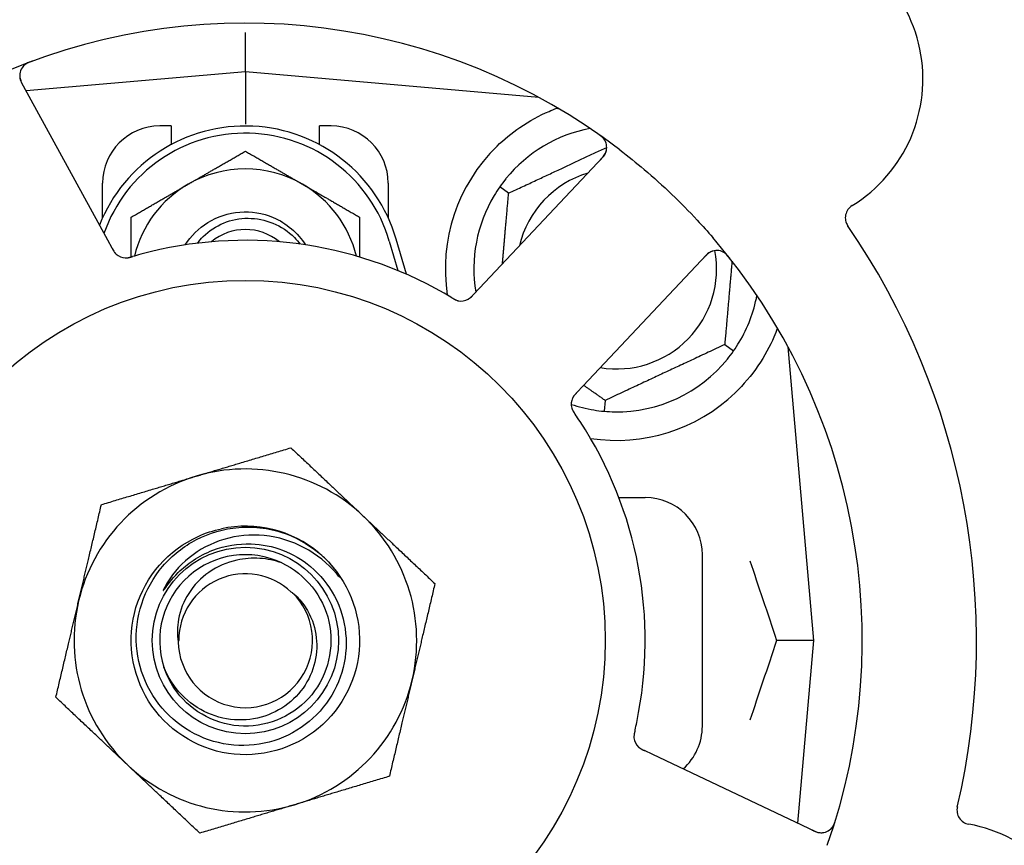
# Model space of a CAD drawing. Header units: inches. Extents: x 24 to 1128, y -69 to 748.
# Tile 38 of 256: x 141.49 to 143.65, y 226.36 to 228.17. Entities that reach past the tile are written whole.
import ezdxf

# ---------------------------------------------------------------- set-up
doc = ezdxf.new("R2010")
doc.units = ezdxf.units.IN
doc.header["$LTSCALE"] = 32
doc.header["$MEASUREMENT"] = 0
doc.layers.add('Dimension (ANSI)', color=7, linetype='Continuous', lineweight=25)
doc.layers.add('Visible (ANSI)', color=7, linetype='Continuous', lineweight=30)
doc.styles.add('Note Text (ANSI)', font='tahoma.ttf')
doc.dimstyles.new('SB Fraction-16 (ANSI)', dxfattribs={"dimscale": 32, "dimtxt": 0.125, "dimasz": 0.098425, "dimexe": 0.125, "dimexo": 0.0625, "dimgap": 0.031496, "dimtad": 0, "dimtih": 1, "dimtoh": 1, "dimdec": 4, "dimrnd": 1e-08, "dimzin": 0, "dimdsep": 46, "dimlunit": 5, "dimtxsty": 'Note Text (ANSI)', "dimcen": 0.09, "dimdle": 0.393701, "dimclrd": 256, "dimclre": 256, "dimclrt": 256, "dimadec": 0, "dimazin": 3, "dimtfac": 0.96, "dimtofl": 0, "dimtmove": 0, "dimatfit": 3, "dimfxl": 1, "dimfrac": 2, "dimtolj": 1, "dimtzin": 12, "dimlwd": -1, "dimlwe": -1, "dimarcsym": 0})

# ---------------------------------------------------------------- blocks, each defined once
blk = doc.blocks.new('*D15')
at = {"layer": 'Defpoints', "color": 0, "transparency": 16777216}
for p in [(159.2904, 460.4837), (67.9568, 170.772), (125.1654, 170.772)]:
    blk.add_point(p, dxfattribs=at)
at = {"layer": 'Dimension (ANSI)', "transparency": 16777216}
for p, q in [((157.2904, 460.4837), (63.9568, 460.4837)), ((67.9568, 457.3341), (67.9568, 323.1609)), ((67.9568, 173.9216), (67.9568, 316.0948)), ((123.1654, 170.772), (63.9568, 170.772))]:
    blk.add_line(p, q, dxfattribs=at)
for points in [[(67.4319, 457.3341), (68.4817, 457.3341), (67.9568, 460.4837)], [(67.4319, 173.9216), (68.4817, 173.9216), (67.9568, 170.772)]]:
    blk.add_solid(points, dxfattribs=at)
at = {"layer": 'Dimension (ANSI)', "transparency": 16777216, "insert": (55.7701, 322.153), "char_height": 4, "attachment_point": 1, "style": 'Note Text (ANSI)'}
blk.add_mtext('\\A1;289 11/16', dxfattribs=at)

msp = doc.modelspace()

# ---------------------------------------------------------------- linework, layer by layer
at = {"layer": 'Visible (ANSI)'}
for p, q in [((141.98611, 228.05645), (141.98611, 228.14244)), ((141.98611, 228.05645), (141.50615, 228.01446)), ((141.98611, 228.05645), (141.98611, 227.94187)), ((142.62809, 228.00028), (141.98611, 228.05645)), ((141.68481, 227.6879), (141.49618, 228.03269)), ((142.62486, 228.00057), (142.62486, 228.00203)), ((141.82361, 227.9377), (141.79861, 227.9377)), ((141.82361, 227.9377), (141.82361, 227.89687)), ((142.14861, 227.89687), (142.14861, 227.9377)), ((142.17361, 227.9377), (142.14861, 227.9377)), ((142.76835, 227.86934), (142.49873, 227.5834)), ((141.67361, 227.73716), (141.67361, 227.8127)), ((142.29861, 227.8127), (142.29861, 227.73716)), ((142.56214, 227.79078), (142.54262, 227.80444)), ((142.33844, 227.61363), (142.31611, 227.6902)), ((141.69435, 227.67047), (141.68481, 227.6879)), ((142.30111, 227.68583), (142.31986, 227.62155)), ((142.72537, 227.3697), (142.99499, 227.65565)), ((142.49873, 227.5834), (142.48508, 227.56892)), ((143.03508, 227.45962), (143.05459, 227.44596)), ((143.22986, 226.8127), (143.17369, 227.45469)), ((142.71174, 227.35524), (142.72537, 227.3697)), ((142.77345, 227.33762), (142.77137, 227.31389)), ((142.8034, 227.1252), (142.86111, 227.1252)), ((142.98611, 226.6252), (142.98611, 227.0002)), ((143.22986, 226.8127), (143.14839, 226.8127)), ((143.1949, 226.41318), (143.22986, 226.8127)), ((142.8775, 226.56333), (142.85951, 226.57184)), ((143.23276, 226.39527), (142.8775, 226.56333))]:
    msp.add_line(p, q, dxfattribs=at)
for radius in [0.7875, 0.20385]:
    msp.add_circle((141.98611, 226.8127), radius, dxfattribs=at)
for centre, radius, start, end in [((143.14378, 228.04048), 0.325, 301.56477, 151.80207), ((141.98611, 226.8127), 1.35, 52.62287, 112.74397), ((141.5236, 228.04768), 0.03125, 110.53135, 208.68342), ((141.98611, 227.59395), 0.34375, 16.2602, 158.3076), ((141.79861, 227.8127), 0.125, 90, 180), ((142.17361, 227.8127), 0.125, 0, 90), ((142.79861, 227.6252), 0.3125, 100.71622, 140.84193), ((141.98611, 227.59395), 0.32812, 16.2602, 160.60541), ((142.74561, 227.89078), 0.03125, 316.68342, 54.83549), ((142.79861, 227.6252), 0.375, 134.27762, 188.78707), ((141.98611, 227.59395), 0.25, 60, 120), ((142.79861, 227.6252), 0.21875, 106.71618, 166.65066), ((141.98611, 227.59395), 0.25, 120, 166.26096), ((141.98611, 227.59395), 0.25, 13.73904, 60), ((142.79861, 227.6252), 0.3125, 149.15807, 189.35248), ((143.33027, 227.73694), 0.03125, 121.56477, 214.51231), ((141.98611, 226.8127), 1.6, 346.81714, 34.5497), ((141.98611, 227.59395), 0.11727, 50.56429, 129.43571), ((141.98611, 226.8127), 1.35, 340.62287, 40.74397), ((141.98611, 226.8127), 0.875, 60.19111, 105.17573), ((141.72455, 227.68039), 0.03125, 226.67765, 268.13682), ((142.79861, 227.6252), 0.21875, 260.57954, 10.53406), ((143.01772, 227.63421), 0.03125, 38.53135, 136.68342), ((142.79861, 227.6252), 0.3125, 329.15807, 349.28378), ((142.45839, 227.58616), 0.03125, 257.46904, 299.46837), ((142.79861, 227.6252), 0.3125, 269.15807, 320.84193), ((142.79861, 227.6252), 0.375, 261.21293, 313.75453), ((142.7305, 227.32959), 0.03125, 154.67765, 196.13682), ((142.79861, 227.6252), 0.3125, 251.46237, 260.84193), ((141.98611, 226.8127), 0.875, 348.19111, 33.17573), ((141.98611, 226.8127), 0.375, 46.68342, 106.68342), ((141.98611, 226.8127), 0.375, 106.68342, 166.68342), ((142.86111, 227.0002), 0.125, 0, 90), ((141.98611, 226.8127), 0.375, 346.68342, 46.68342), ((141.98611, 226.8127), 0.25, 49.96044, 102.10596), ((141.98611, 226.8127), 0.1875, 64.71096, 198.15663), ((141.98611, 226.8127), 0.25, 46.19222, 49.96044), ((141.98611, 226.8127), 0.14583, 46.55117, 180.00317), ((141.98611, 226.8127), 0.14696, 181.25861, 45.29572), ((141.98611, 226.8127), 0.375, 166.68342, 226.68342), ((141.98611, 226.8127), 0.375, 286.68342, 346.68342), ((142.86111, 226.6252), 0.125, 311.64189, 0), ((142.86766, 226.60255), 0.03125, 185.46904, 227.46837), ((141.98611, 226.8127), 0.375, 226.68342, 286.68342), ((141.98611, 226.8127), 0.875, 204.19111, 249.17573), ((143.57461, 226.44172), 0.03125, 166.85452, 259.80207), ((141.98611, 226.8127), 1.35, 196.62287, 256.74397), ((143.24612, 226.42352), 0.03125, 244.68342, 342.83549), ((143.51154, 226.09109), 0.325, 229.56477, 79.80207)]:
    msp.add_arc(centre, radius, start, end, dxfattribs=at)
for points, knots in [([(141.51926, 228.07941), (141.51867, 228.07919), (141.51809, 228.07898), (141.51652, 228.07839), (141.51552, 228.078), (141.51368, 228.07723), (141.51283, 228.07687), (141.51067, 228.07588), (141.50936, 228.07522), (141.50713, 228.07398), (141.50617, 228.07338), (141.50457, 228.07231), (141.5039, 228.07181), (141.5026, 228.07078), (141.502, 228.07025), (141.50135, 228.06963), (141.50122, 228.06949), (141.5011, 228.06938)], [0, 0, 0, 0, 0.005149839, 0.005149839, 0.013554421, 0.013554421, 0.020527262, 0.020527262, 0.031641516, 0.031641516, 0.041623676, 0.041623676, 0.051235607, 0.051235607, 0.06373445, 0.06373445, 0.067355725, 0.067355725, 0.067355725, 0.067355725]), ([(141.49235, 228.04775), (141.49235, 228.04745), (141.49236, 228.04709), (141.49246, 228.04529), (141.49269, 228.04355), (141.49339, 228.04046), (141.49381, 228.03901), (141.49514, 228.03537), (141.49613, 228.03312), (141.49773, 228.02994), (141.49821, 228.02901), (141.49916, 228.02724), (141.49962, 228.0264), (141.50008, 228.02556)], [0.058736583, 0.058736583, 0.058736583, 0.058736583, 0.064782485, 0.064782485, 0.086145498, 0.086145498, 0.103238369, 0.103238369, 0.123434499, 0.123434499, 0.131598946, 0.131598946, 0.138939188, 0.138939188, 0.138939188, 0.138939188]), ([(142.53681, 227.89369), (142.55195, 227.90845), (142.5689, 227.92237), (142.60791, 227.94914), (142.63032, 227.96105), (142.65605, 227.9721), (142.66176, 227.97439), (142.66751, 227.97654)], [0.55181372, 0.55181372, 0.55181372, 0.55181372, 0.71000954, 0.71000954, 0.90366002, 0.90366002, 0.95550669, 0.95550669, 0.95550669, 0.95550669]), ([(142.77293, 227.90596), (142.77278, 227.90621), (142.7726, 227.90652), (142.77196, 227.90753), (142.77142, 227.9083), (142.77013, 227.90995), (142.7693, 227.91091), (142.76776, 227.91247), (142.76725, 227.91296), (142.76596, 227.91415), (142.76513, 227.91488), (142.76333, 227.91636), (142.76233, 227.91713), (142.76076, 227.91831), (142.76016, 227.91874), (142.75897, 227.91958), (142.75839, 227.91999), (142.7578, 227.9204)], [0.051298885, 0.051298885, 0.051298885, 0.051298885, 0.057269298, 0.057269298, 0.069785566, 0.069785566, 0.083632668, 0.083632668, 0.089458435, 0.089458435, 0.09782017, 0.09782017, 0.107290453, 0.107290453, 0.113094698, 0.113094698, 0.118968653, 0.118968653, 0.118968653, 0.118968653]), ([(142.80564, 227.88549), (142.82386, 227.87157), (142.84161, 227.85728), (142.87948, 227.82518), (142.89967, 227.80701), (142.93859, 227.76977), (142.9571, 227.75098), (142.98655, 227.71929), (142.99784, 227.70668), (143.00891, 227.69382)], [-0.73117336, -0.73117336, -0.73117336, -0.73117336, -0.55242948, -0.55242948, -0.34016147, -0.34016147, -0.13232742, -0.13232742, 0, 0, 0, 0]), ([(142.76278, 227.86344), (142.76343, 227.86413), (142.76408, 227.86482), (142.76659, 227.86753), (142.76838, 227.86958), (142.77114, 227.8732), (142.77222, 227.87482), (142.7738, 227.8776), (142.77442, 227.8789), (142.77526, 227.88102), (142.77553, 227.88183), (142.77579, 227.8827), (142.77584, 227.88288), (142.77589, 227.88304)], [0, 0, 0, 0, 0.007248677, 0.007248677, 0.028564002, 0.028564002, 0.04748221, 0.04748221, 0.065361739, 0.065361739, 0.076705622, 0.076705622, 0.079955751, 0.079955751, 0.079955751, 0.079955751]), ([(141.85448, 227.67753), (141.86702, 227.69733), (141.88385, 227.7144), (141.90378, 227.72675), (141.94603, 227.75294), (142.00108, 227.75723), (142.04688, 227.7379), (142.07594, 227.72563), (142.10078, 227.70406), (142.11779, 227.67752)], [6.8488771, 6.8488771, 6.8488771, 6.8488771, 7.2990044, 7.2990044, 7.2990044, 8.2534333, 8.2534333, 8.2534333, 8.8590861, 8.8590861, 8.8590861, 8.8590861]), ([(141.88091, 227.68135), (141.88482, 227.68649), (141.8891, 227.69136), (141.90658, 227.70859), (141.92181, 227.71862), (141.95552, 227.73242), (141.97371, 227.73597), (142.01073, 227.73593), (142.02919, 227.73224), (142.06396, 227.71791), (142.07989, 227.70732), (142.09797, 227.68941), (142.10227, 227.68454), (142.10623, 227.67942)], [-1.06231766, -1.06231766, -1.06231766, -1.06231766, -1.01273267, -1.01273267, -0.87465824, -0.87465824, -0.73438222, -0.73438222, -0.59190522, -0.59190522, -0.44722789, -0.44722789, -0.39760805, -0.39760805, -0.39760805, -0.39760805]), ([(141.69435, 227.67047), (141.69461, 227.67001), (141.69486, 227.66954), (141.69536, 227.66864), (141.6956, 227.66819), (141.69616, 227.6672), (141.69647, 227.66666), (141.69758, 227.66473), (141.69834, 227.66351), (141.6996, 227.66166), (141.70018, 227.66088), (141.7013, 227.65952), (141.70182, 227.65895), (141.7027, 227.65804), (141.70311, 227.65765), (141.70335, 227.65742), (141.70338, 227.65739), (141.70338, 227.65739), (141.70338, 227.65739), (141.70338, 227.65739)], [0, 0, 0, 0, 0.004355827, 0.004355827, 0.008687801, 0.008687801, 0.014307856, 0.014307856, 0.029588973, 0.029588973, 0.043844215, 0.043844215, 0.054171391, 0.054171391, 0.061954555, 0.061954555, 0.063871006, 0.063871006, 0.063878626, 0.063878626, 0.063878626, 0.063878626]), ([(141.69437, 227.67043), (141.69452, 227.67017), (141.69466, 227.66991), (141.69545, 227.66848), (141.69611, 227.66727), (141.69757, 227.6648), (141.69838, 227.66351), (141.69993, 227.6613), (141.70068, 227.66033), (141.70216, 227.65861), (141.70293, 227.65783), (141.7036, 227.6572), (141.70369, 227.65712), (141.70378, 227.65704)], [0, 0, 0, 0, 0.002309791, 0.002309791, 0.012623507, 0.012623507, 0.024338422, 0.024338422, 0.035397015, 0.035397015, 0.047442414, 0.047442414, 0.049661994, 0.049661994, 0.049661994, 0.049661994]), ([(141.72278, 227.64919), (141.72301, 227.64918), (141.72331, 227.64917), (141.72419, 227.64916), (141.72483, 227.64917), (141.72617, 227.64925), (141.72688, 227.64931), (141.72828, 227.64949), (141.72896, 227.64959), (141.73061, 227.64989), (141.73162, 227.65011), (141.7331, 227.65046), (141.73355, 227.65057), (141.73516, 227.65098), (141.73636, 227.65132), (141.73791, 227.65176), (141.7383, 227.65188), (141.73885, 227.65204), (141.73902, 227.65209), (141.73919, 227.65214)], [0.044252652, 0.044252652, 0.044252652, 0.044252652, 0.050671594, 0.050671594, 0.061250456, 0.061250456, 0.071050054, 0.071050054, 0.078610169, 0.078610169, 0.087196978, 0.087196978, 0.090753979, 0.090753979, 0.100050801, 0.100050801, 0.10314767, 0.10314767, 0.10451733, 0.10451733, 0.10451733, 0.10451733]), ([(141.72315, 227.64916), (141.72315, 227.64916), (141.72318, 227.64916), (141.72332, 227.64916), (141.72346, 227.64915), (141.72391, 227.64914), (141.72427, 227.64914), (141.7255, 227.64917), (141.72644, 227.64923), (141.72843, 227.64947), (141.72946, 227.64964), (141.73186, 227.65012), (141.73327, 227.65047), (141.736, 227.6512), (141.73733, 227.65159), (141.73882, 227.65203), (141.739, 227.65208), (141.73919, 227.65214)], [0.030853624, 0.030853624, 0.030853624, 0.030853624, 0.032941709, 0.032941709, 0.03638518, 0.03638518, 0.042347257, 0.042347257, 0.055267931, 0.055267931, 0.065838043, 0.065838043, 0.077516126, 0.077516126, 0.087897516, 0.087897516, 0.089364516, 0.089364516, 0.089364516, 0.089364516]), ([(143.00813, 227.66395), (143.00785, 227.66385), (143.0075, 227.66373), (143.00583, 227.66308), (143.00424, 227.66233), (143.00152, 227.6607), (143.00027, 227.65985), (142.99722, 227.65746), (142.99539, 227.65583), (142.99285, 227.65333), (142.99212, 227.65258), (142.99073, 227.65113), (142.99007, 227.65043), (142.98941, 227.64973)], [0.058736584, 0.058736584, 0.058736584, 0.058736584, 0.064782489, 0.064782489, 0.086145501, 0.086145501, 0.103238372, 0.103238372, 0.123434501, 0.123434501, 0.131598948, 0.131598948, 0.13893919, 0.13893919, 0.13893919, 0.13893919]), ([(143.04656, 227.64813), (143.04617, 227.64863), (143.04579, 227.64911), (143.04474, 227.65042), (143.04406, 227.65126), (143.04276, 227.65277), (143.04215, 227.65347), (143.04054, 227.65521), (143.03951, 227.65625), (143.03764, 227.65799), (143.03678, 227.65872), (143.03526, 227.65992), (143.03459, 227.6604), (143.0332, 227.66132), (143.03251, 227.66172), (143.03172, 227.66214), (143.03155, 227.66223), (143.0314, 227.6623)], [0, 0, 0, 0, 0.005149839, 0.005149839, 0.013554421, 0.013554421, 0.020527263, 0.020527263, 0.031641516, 0.031641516, 0.041623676, 0.041623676, 0.051235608, 0.051235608, 0.063734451, 0.063734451, 0.067355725, 0.067355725, 0.067355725, 0.067355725]), ([(142.43703, 227.56256), (142.43663, 227.56281), (142.43619, 227.56307), (142.43572, 227.56335), (142.43151, 227.56587), (142.42574, 227.56926), (142.42108, 227.57193)], [0.48080563, 0.48080563, 0.48080563, 0.48080563, 0.5329828, 0.5329828, 0.5329828, 1, 1, 1, 1]), ([(142.43707, 227.56254), (142.43732, 227.56239), (142.43758, 227.56223), (142.43828, 227.56182), (142.43871, 227.56156), (142.44008, 227.56075), (142.44103, 227.5602), (142.44302, 227.55911), (142.44409, 227.55855), (142.44622, 227.55753), (142.44725, 227.55709), (142.44931, 227.5563), (142.45027, 227.55601), (142.45147, 227.55569), (142.45181, 227.55562), (142.45206, 227.55556)], [0.001596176, 0.001596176, 0.001596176, 0.001596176, 0.00393777, 0.00393777, 0.007842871, 0.007842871, 0.016055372, 0.016055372, 0.025513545, 0.025513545, 0.037191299, 0.037191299, 0.054193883, 0.054193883, 0.061558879, 0.061558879, 0.061558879, 0.061558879]), ([(142.43707, 227.56254), (142.43754, 227.56226), (142.438, 227.56198), (142.43894, 227.56142), (142.43941, 227.56114), (142.44097, 227.56022), (142.44208, 227.55959), (142.44391, 227.55861), (142.44467, 227.55823), (142.44642, 227.5574), (142.44736, 227.557), (142.44905, 227.55638), (142.44982, 227.55613), (142.45106, 227.55578), (142.45158, 227.55566), (142.45189, 227.55559), (142.45193, 227.55558), (142.45195, 227.55558), (142.45195, 227.55558), (142.45195, 227.55558)], [0, 0, 0, 0, 0.004180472, 0.004180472, 0.008305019, 0.008305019, 0.018114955, 0.018114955, 0.025612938, 0.025612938, 0.036850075, 0.036850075, 0.047489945, 0.047489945, 0.056089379, 0.056089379, 0.05828692, 0.05828692, 0.058652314, 0.058652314, 0.058652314, 0.058652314]), ([(142.47263, 227.55835), (142.47271, 227.55839), (142.4728, 227.55844), (142.47307, 227.55859), (142.47327, 227.55869), (142.47414, 227.55919), (142.47493, 227.55969), (142.47678, 227.561), (142.47791, 227.56189), (142.48009, 227.56383), (142.48118, 227.56488), (142.48271, 227.56643), (142.48319, 227.56692), (142.48389, 227.56767), (142.48413, 227.56792), (142.4846, 227.56841), (142.48482, 227.56865), (142.48505, 227.56889)], [0.038929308, 0.038929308, 0.038929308, 0.038929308, 0.040726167, 0.040726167, 0.043941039, 0.043941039, 0.054249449, 0.054249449, 0.066768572, 0.066768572, 0.07820649, 0.07820649, 0.083402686, 0.083402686, 0.086046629, 0.086046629, 0.08863019, 0.08863019, 0.08863019, 0.08863019]), ([(142.47335, 227.55873), (142.47335, 227.55873), (142.47336, 227.55873), (142.47342, 227.55876), (142.47362, 227.55887), (142.47421, 227.55922), (142.47468, 227.5595), (142.4757, 227.56016), (142.47624, 227.56055), (142.47693, 227.56106), (142.4771, 227.5612), (142.47834, 227.56218), (142.47971, 227.5634), (142.4818, 227.56548), (142.48241, 227.56611), (142.48336, 227.56711), (142.48369, 227.56745), (142.48436, 227.56816), (142.48471, 227.56853), (142.48505, 227.56889)], [0.028019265, 0.028019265, 0.028019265, 0.028019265, 0.028672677, 0.028672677, 0.033062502, 0.033062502, 0.040781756, 0.040781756, 0.051074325, 0.051074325, 0.054504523, 0.054504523, 0.075062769, 0.075062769, 0.083066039, 0.083066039, 0.087153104, 0.087153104, 0.091266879, 0.091266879, 0.091266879, 0.091266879]), ([(143.15049, 227.49579), (143.14808, 227.48917), (143.14548, 227.48254), (143.13419, 227.45645), (143.12248, 227.43441), (143.09349, 227.39215), (143.07628, 227.37189), (143.05795, 227.35434)], [1.38940877, 1.38940877, 1.38940877, 1.38940877, 1.45134152, 1.45134152, 1.64787025, 1.64787025, 1.84130789, 1.84130789, 1.84130789, 1.84130789]), ([(142.71171, 227.35521), (142.7115, 227.35499), (142.7113, 227.35478), (142.71018, 227.35359), (142.70924, 227.35258), (142.70734, 227.35043), (142.70636, 227.34926), (142.70473, 227.34711), (142.70405, 227.34609), (142.70287, 227.34416), (142.70237, 227.34318), (142.70198, 227.34235), (142.70192, 227.34223), (142.70188, 227.34213)], [0, 0, 0, 0, 0.002309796, 0.002309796, 0.012623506, 0.012623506, 0.024338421, 0.024338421, 0.035397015, 0.035397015, 0.047442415, 0.047442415, 0.049661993, 0.049661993, 0.049661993, 0.049661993]), ([(142.71174, 227.35524), (142.71138, 227.35486), (142.71101, 227.35447), (142.7103, 227.35372), (142.70996, 227.35335), (142.70919, 227.35251), (142.70876, 227.35205), (142.70727, 227.3504), (142.70635, 227.3493), (142.70498, 227.34753), (142.70442, 227.34674), (142.70348, 227.34525), (142.70309, 227.34458), (142.70249, 227.34346), (142.70225, 227.34295), (142.70211, 227.34265), (142.70209, 227.34261), (142.70209, 227.34261), (142.70209, 227.34261), (142.70209, 227.34261)], [0, 0, 0, 0, 0.004355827, 0.004355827, 0.0086878, 0.0086878, 0.014307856, 0.014307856, 0.029588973, 0.029588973, 0.043844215, 0.043844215, 0.054171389, 0.054171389, 0.061954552, 0.061954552, 0.063871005, 0.063871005, 0.063878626, 0.063878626, 0.063878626, 0.063878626]), ([(142.70028, 227.32163), (142.70034, 227.32141), (142.70042, 227.32112), (142.70069, 227.32028), (142.7009, 227.31967), (142.70139, 227.31842), (142.70166, 227.31777), (142.70227, 227.31649), (142.70258, 227.31588), (142.70337, 227.3144), (142.70389, 227.3135), (142.70468, 227.31221), (142.70492, 227.31182), (142.70581, 227.31041), (142.7065, 227.30938), (142.70741, 227.30804), (142.70763, 227.30771), (142.70796, 227.30723), (142.70806, 227.30708), (142.70816, 227.30694)], [0.044252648, 0.044252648, 0.044252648, 0.044252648, 0.050671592, 0.050671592, 0.061250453, 0.061250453, 0.071050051, 0.071050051, 0.078610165, 0.078610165, 0.087196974, 0.087196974, 0.090753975, 0.090753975, 0.100050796, 0.100050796, 0.103147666, 0.103147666, 0.104517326, 0.104517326, 0.104517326, 0.104517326]), ([(142.70037, 227.32127), (142.70037, 227.32127), (142.70038, 227.32124), (142.70042, 227.32111), (142.70046, 227.32097), (142.70059, 227.32054), (142.7007, 227.3202), (142.7011, 227.31903), (142.70145, 227.31816), (142.70229, 227.31635), (142.70277, 227.31541), (142.70398, 227.31329), (142.70474, 227.31205), (142.70628, 227.30968), (142.70707, 227.30853), (142.70794, 227.30725), (142.70805, 227.3071), (142.70816, 227.30694)], [0.030853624, 0.030853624, 0.030853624, 0.030853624, 0.032941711, 0.032941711, 0.036385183, 0.036385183, 0.042347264, 0.042347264, 0.055267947, 0.055267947, 0.065838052, 0.065838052, 0.077516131, 0.077516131, 0.087897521, 0.087897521, 0.089364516, 0.089364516, 0.089364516, 0.089364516]), ([(142.15917, 226.99312), (142.20983, 226.94452), (142.23849, 226.87381), (142.23594, 226.80365), (142.23341, 226.73352), (142.19973, 226.66508), (142.14572, 226.62028), (142.09172, 226.57549), (142.01826, 226.55504), (141.94889, 226.56549), (141.8779, 226.57618), (141.81241, 226.6191), (141.77428, 226.67993), (141.73655, 226.74013), (141.72624, 226.81681), (141.74674, 226.88484), (141.76722, 226.95279), (141.81809, 227.01096), (141.88271, 227.04032), (141.89903, 227.04773), (141.91616, 227.05327), (141.93369, 227.05695)], [5.2445607, 5.2445607, 5.2445607, 5.2445607, 6.086966, 6.086966, 6.086966, 6.9291128, 6.9291128, 6.9291128, 7.7710085, 7.7710085, 7.7710085, 8.6324711, 8.6324711, 8.6324711, 9.4850832, 9.4850832, 9.4850832, 10.3367446, 10.3367446, 10.3367446, 10.5518672, 10.5518672, 10.5518672, 10.5518672]), ([(141.99889, 227.02394), (142.02238, 227.02316), (142.04557, 227.01848), (142.08968, 227.00168), (142.11028, 226.98961), (142.15016, 226.95637), (142.16806, 226.93424), (142.19457, 226.8841), (142.20281, 226.85654), (142.20835, 226.79951), (142.20548, 226.77058), (142.18878, 226.71516), (142.175, 226.68923), (142.13812, 226.64384), (142.1153, 226.62489), (142.06343, 226.59663), (142.03484, 226.58768), (141.97553, 226.58117), (141.94539, 226.58377), (141.88749, 226.60043), (141.86032, 226.61443), (141.81263, 226.65219), (141.79262, 226.67568), (141.76255, 226.72925), (141.75287, 226.75886), (141.74532, 226.82042), (141.74763, 226.85178), (141.76418, 226.91217), (141.77836, 226.94057), (141.81696, 226.99061), (141.84109, 227.0117), (141.89631, 227.04363), (141.92693, 227.05407), (141.95868, 227.05837)], [-3.5801326, -3.5801326, -3.5801326, -3.5801326, -3.4004535, -3.4004535, -3.2191752, -3.2191752, -3.0035583, -3.0035583, -2.7857358, -2.7857358, -2.5657084, -2.5657084, -2.3434763, -2.3434763, -2.1190401, -2.1190401, -1.8924003, -1.8924003, -1.6635571, -1.6635571, -1.4325112, -1.4325112, -1.1992628, -1.1992628, -0.9638125, -0.9638125, -0.7261606, -0.7261606, -0.4863077, -0.4863077, -0.244254, -0.244254, 0, 0, 0, 0]), ([(142.18592, 226.95824), (142.16609, 226.98159), (142.14209, 227.00103), (142.08788, 227.02994), (142.05813, 227.03906), (141.99772, 227.04508), (141.96769, 227.04228), (141.91132, 227.02538), (141.88545, 227.01179), (141.84121, 226.97588), (141.82307, 226.95418), (141.80969, 226.92958)], [-1.1317323, -1.1317323, -1.1317323, -1.1317323, -0.8984595, -0.8984595, -0.6634575, -0.6634575, -0.435379, -0.435379, -0.2142259, -0.2142259, 0, 0, 0, 0]), ([(141.95868, 227.05837), (141.97614, 227.06074), (141.99381, 227.06119), (142.0292, 227.05823), (142.04682, 227.05478), (142.0943, 227.0399), (142.12258, 227.02449), (142.14694, 227.0041)], [-0.51193076, -0.51193076, -0.51193076, -0.51193076, -0.37804019, -0.37804019, -0.24204071, -0.24204071, 0, 0, 0, 0]), ([(141.83925, 226.96114), (141.84916, 226.97096), (141.85993, 226.97978), (141.8851, 226.99664), (141.89968, 227.00418), (141.94177, 227.02017), (141.97026, 227.02488), (141.99889, 227.02394)], [-0.44935864, -0.44935864, -0.44935864, -0.44935864, -0.34320731, -0.34320731, -0.21838639, -0.21838639, 0, 0, 0, 0]), ([(142.06621, 226.98223), (142.11749, 226.958), (142.15653, 226.90929), (142.16901, 226.85396), (142.18149, 226.79863), (142.16715, 226.73789), (142.13124, 226.69399), (142.0954, 226.65017), (142.03886, 226.62408), (141.98227, 226.62524), (141.92558, 226.6264), (141.87006, 226.65489), (141.83606, 226.70027), (141.82383, 226.71658), (141.81449, 226.73495), (141.80821, 226.75433)], [5.153766, 5.153766, 5.153766, 5.153766, 6.061332, 6.061332, 6.061332, 6.968806, 6.968806, 6.968806, 7.8744508, 7.8744508, 7.8744508, 8.7817425, 8.7817425, 8.7817425, 9.107885, 9.107885, 9.107885, 9.107885]), ([(142.06621, 226.98223), (142.05048, 226.98771), (142.03409, 226.99107), (142.00071, 226.99321), (141.98388, 226.99195), (141.94553, 226.98345), (141.92473, 226.97442), (141.88871, 226.94927), (141.87363, 226.93371), (141.85102, 226.89841), (141.84339, 226.87921), (141.83682, 226.84267), (141.83659, 226.82589), (141.83919, 226.80947)], [-0.89666376, -0.89666376, -0.89666376, -0.89666376, -0.7697294, -0.7697294, -0.64162523, -0.64162523, -0.47009117, -0.47009117, -0.30597672, -0.30597672, -0.14928046, -0.14928046, -0.02134877, -0.02134877, -0.02134877, -0.02134877]), ([(142.15917, 226.99312), (142.167, 226.98557), (142.17436, 226.97743), (142.18638, 226.96188), (142.19006, 226.95612), (142.19189, 226.95275), (142.19222, 226.95211), (142.19243, 226.95155), (142.19247, 226.95143), (142.19249, 226.95129), (142.19249, 226.95125), (142.19249, 226.9512), (142.19248, 226.95118), (142.19247, 226.95115), (142.19246, 226.95114), (142.19244, 226.95113), (142.19243, 226.95113), (142.19239, 226.95112), (142.19237, 226.95113), (142.19229, 226.95115), (142.19224, 226.95118), (142.19139, 226.95176), (142.18906, 226.95454), (142.18592, 226.95824)], [-0.28928031, -0.28928031, -0.28928031, -0.28928031, -0.16787143, -0.16787143, -0.06646306, -0.06646306, -0.04917499, -0.04917499, -0.04476579, -0.04476579, -0.04306859, -0.04306859, -0.04215282, -0.04215282, -0.04143605, -0.04143605, -0.040655, -0.040655, -0.03948059, -0.03948059, -0.0370912, -0.0370912, 0, 0, 0, 0]), ([(141.80969, 226.92958), (141.80889, 226.92811), (141.80803, 226.92644), (141.80706, 226.92433), (141.80664, 226.92336), (141.8064, 226.92255), (141.80636, 226.92238), (141.80634, 226.9222), (141.80634, 226.92215), (141.80635, 226.92209), (141.80636, 226.92206), (141.80638, 226.92203), (141.80639, 226.92202), (141.80642, 226.92201), (141.80643, 226.922), (141.80647, 226.922), (141.8065, 226.92201), (141.80657, 226.92204), (141.80662, 226.92207), (141.80681, 226.92222), (141.807, 226.9224), (141.80786, 226.92336), (141.80882, 226.92465), (141.81456, 226.93243), (141.82405, 226.94611), (141.83925, 226.96114)], [-0.32002064, -0.32002064, -0.32002064, -0.32002064, -0.25037654, -0.25037654, -0.22022079, -0.22022079, -0.21319305, -0.21319305, -0.21059304, -0.21059304, -0.20923641, -0.20923641, -0.20821255, -0.20821255, -0.20712521, -0.20712521, -0.2055378, -0.2055378, -0.20262718, -0.20262718, -0.19315319, -0.19315319, -0.1629071, -0.1629071, 0, 0, 0, 0]), ([(142.08949, 226.91715), (142.09867, 226.90935), (142.10686, 226.90045), (142.1217, 226.87977), (142.12801, 226.86789), (142.13971, 226.83645), (142.14293, 226.81636), (142.14154, 226.7755), (142.13674, 226.75514), (142.11945, 226.71685), (142.10693, 226.69939), (142.07555, 226.66977), (142.05684, 226.65807), (142.01549, 226.64222), (141.99318, 226.63841), (141.94777, 226.6395), (141.92513, 226.6446), (141.88251, 226.66332), (141.86304, 226.67697), (141.82995, 226.71132), (141.81682, 226.73183), (141.80794, 226.75427)], [-1.5503297, -1.5503297, -1.5503297, -1.5503297, -1.4577971, -1.4577971, -1.3550285, -1.3550285, -1.200467, -1.200467, -1.0416694, -1.0416694, -0.8786368, -0.8786368, -0.7113708, -0.7113708, -0.5398726, -0.5398726, -0.3641439, -0.3641439, -0.1841858, -0.1841858, 0, 0, 0, 0]), ([(142.8386, 226.61553), (142.83848, 226.615), (142.83836, 226.61446), (142.83811, 226.6134), (142.83799, 226.61287), (142.8376, 226.6111), (142.83735, 226.60985), (142.83698, 226.60781), (142.83685, 226.60696), (142.8366, 226.60504), (142.83652, 226.60403), (142.83644, 226.60223), (142.83644, 226.60142), (142.8365, 226.60013), (142.83654, 226.5996), (142.83658, 226.59928), (142.83658, 226.59924), (142.83658, 226.59923), (142.83658, 226.59922), (142.83658, 226.59922)], [0, 0, 0, 0, 0.004180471, 0.004180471, 0.008305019, 0.008305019, 0.018114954, 0.018114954, 0.025612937, 0.025612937, 0.036850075, 0.036850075, 0.047489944, 0.047489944, 0.05608938, 0.05608938, 0.05828692, 0.05828692, 0.058652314, 0.058652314, 0.058652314, 0.058652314]), ([(142.8386, 226.61553), (142.83854, 226.61524), (142.83847, 226.61494), (142.83829, 226.61416), (142.83818, 226.61366), (142.83783, 226.61211), (142.8376, 226.61104), (142.83718, 226.6088), (142.83698, 226.60762), (142.83666, 226.60528), (142.83656, 226.60416), (142.83645, 226.60195), (142.83647, 226.60095), (142.83654, 226.59971), (142.83657, 226.59937), (142.8366, 226.59911)], [0.001596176, 0.001596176, 0.001596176, 0.001596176, 0.003937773, 0.003937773, 0.007842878, 0.007842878, 0.016055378, 0.016055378, 0.025513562, 0.025513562, 0.03719134, 0.03719134, 0.0541939, 0.0541939, 0.061558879, 0.061558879, 0.061558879, 0.061558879]), ([(142.83861, 226.61556), (142.83872, 226.61603), (142.83883, 226.61653), (142.83896, 226.61706), (142.84005, 226.62184), (142.84149, 226.62837), (142.84259, 226.63363)], [0.48080563, 0.48080563, 0.48080563, 0.48080563, 0.5329828, 0.5329828, 0.5329828, 1, 1, 1, 1]), ([(142.84561, 226.58041), (142.84567, 226.58034), (142.84575, 226.58027), (142.84597, 226.58006), (142.84613, 226.57991), (142.84687, 226.57924), (142.84759, 226.57863), (142.84941, 226.57728), (142.8506, 226.57649), (142.85312, 226.575), (142.85446, 226.5743), (142.85641, 226.57332), (142.85702, 226.57302), (142.85795, 226.57258), (142.85826, 226.57243), (142.85887, 226.57214), (142.85917, 226.572), (142.85947, 226.57185)], [0.038929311, 0.038929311, 0.038929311, 0.038929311, 0.040726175, 0.040726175, 0.043941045, 0.043941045, 0.054249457, 0.054249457, 0.066768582, 0.066768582, 0.078206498, 0.078206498, 0.083402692, 0.083402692, 0.086046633, 0.086046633, 0.088630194, 0.088630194, 0.088630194, 0.088630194]), ([(142.84619, 226.57984), (142.84619, 226.57984), (142.84619, 226.57984), (142.84624, 226.57979), (142.84641, 226.57963), (142.84692, 226.57917), (142.84733, 226.57882), (142.84828, 226.57805), (142.84881, 226.57765), (142.84951, 226.57716), (142.84969, 226.57704), (142.85102, 226.57616), (142.8526, 226.57524), (142.85522, 226.5739), (142.85601, 226.57351), (142.85725, 226.57291), (142.85768, 226.5727), (142.85856, 226.57228), (142.85902, 226.57207), (142.85947, 226.57185)], [0.028019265, 0.028019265, 0.028019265, 0.028019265, 0.028672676, 0.028672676, 0.033062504, 0.033062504, 0.040781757, 0.040781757, 0.051074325, 0.051074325, 0.054504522, 0.054504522, 0.07506277, 0.07506277, 0.083066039, 0.083066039, 0.087153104, 0.087153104, 0.091266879, 0.091266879, 0.091266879, 0.091266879]), ([(143.269, 226.40223), (143.26919, 226.40244), (143.26943, 226.40271), (143.2702, 226.40364), (143.27076, 226.40438), (143.27193, 226.40612), (143.27259, 226.4072), (143.27359, 226.40916), (143.2739, 226.40979), (143.27464, 226.41139), (143.27507, 226.4124), (143.27593, 226.41457), (143.27635, 226.41576), (143.27698, 226.41762), (143.27721, 226.41832), (143.27764, 226.41971), (143.27785, 226.42039), (143.27806, 226.42108)], [0.051298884, 0.051298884, 0.051298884, 0.051298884, 0.057269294, 0.057269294, 0.069785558, 0.069785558, 0.083632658, 0.083632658, 0.089458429, 0.089458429, 0.097820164, 0.097820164, 0.107290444, 0.107290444, 0.113094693, 0.113094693, 0.118968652, 0.118968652, 0.118968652, 0.118968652]), ([(143.22543, 226.39874), (143.22628, 226.39833), (143.22714, 226.39793), (143.23049, 226.39638), (143.23299, 226.39531), (143.23729, 226.3938), (143.23917, 226.39328), (143.24229, 226.39263), (143.24373, 226.39244), (143.246, 226.3923), (143.24686, 226.39229), (143.24776, 226.39232), (143.24795, 226.39232), (143.24812, 226.39233)], [0, 0, 0, 0, 0.007248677, 0.007248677, 0.028564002, 0.028564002, 0.047482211, 0.047482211, 0.06536174, 0.06536174, 0.076705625, 0.076705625, 0.079955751, 0.079955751, 0.079955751, 0.079955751])]:
    msp.add_open_spline(points, degree=3, knots=knots, dxfattribs=at)
for points, weights in [([(142.66751, 227.97654), (142.66907, 227.97641), (142.67064, 227.97628)], [0.999914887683, 0.9999148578, 0.999914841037]), ([(142.56214, 227.79078), (142.67377, 227.84283), (142.77686, 227.8909)], [1.04422863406, 1.17902301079, 1.08886732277]), ([(141.86111, 227.81046), (141.91912, 227.84395), (141.98611, 227.88263)], [1, 1.0379548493, 1]), ([(141.98611, 227.88263), (142.0531, 227.84395), (142.11111, 227.81046)], [1, 1.0379548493, 1]), ([(141.73611, 227.73829), (141.8031, 227.77696), (141.86111, 227.81046)], [1, 1.0379548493, 1]), ([(142.11111, 227.81046), (142.16912, 227.77696), (142.23611, 227.73829)], [1, 1.0379548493, 1]), ([(142.54863, 227.63632), (142.5549, 227.70804), (142.56214, 227.79078)], [1.12448377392, 1.13145726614, 1.04422863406]), ([(141.73611, 227.65125), (141.73611, 227.6922), (141.73611, 227.73829)], [1.01840499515, 1.02227336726, 1]), ([(142.23611, 227.73829), (142.23611, 227.69219), (142.23611, 227.65123)], [1, 1.02228011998, 1.01840264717]), ([(143.05107, 227.64238), (143.0436, 227.55701), (143.03508, 227.45962)], [1.11819795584, 1.14843950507, 1.04422863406]), ([(143.03508, 227.45962), (142.90426, 227.39862), (142.77345, 227.33762)], [1.04422863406, 1.20577136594, 1.04422863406]), ([(142.77345, 227.33762), (142.74884, 227.35486), (142.72627, 227.37066)], [1.04422863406, 1.07418802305, 1.09303499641]), ([(141.87845, 227.17192), (141.9747, 227.20076), (142.08585, 227.23407)], [1, 1.0379548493, 1]), ([(142.08585, 227.23407), (142.17026, 227.15447), (142.24337, 227.08554)], [1, 1.0379548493, 1]), ([(141.67106, 227.10976), (141.7822, 227.14307), (141.87845, 227.17192)], [1, 1.0379548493, 1]), ([(141.62119, 226.89908), (141.64434, 226.99685), (141.67106, 227.10976)], [1, 1.0379548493, 1]), ([(142.24337, 227.08554), (142.31648, 227.01661), (142.40089, 226.93701)], [1, 1.0379548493, 1]), ([(142.40089, 226.93701), (142.37417, 226.82411), (142.35103, 226.72633)], [1, 1.0379548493, 1]), ([(141.57132, 226.68839), (141.59805, 226.8013), (141.62119, 226.89908)], [1, 1.0379548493, 1]), ([(142.35103, 226.72633), (142.32788, 226.62855), (142.30116, 226.51564)], [1, 1.0379548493, 1]), ([(141.72885, 226.53986), (141.65574, 226.60879), (141.57132, 226.68839)], [1, 1.0379548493, 1]), ([(141.88637, 226.39133), (141.80196, 226.47093), (141.72885, 226.53986)], [1, 1.0379548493, 1]), ([(142.30116, 226.51564), (142.19002, 226.48233), (142.09376, 226.45349)], [1, 1.0379548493, 1]), ([(142.09376, 226.45349), (141.99751, 226.42464), (141.88637, 226.39133)], [1, 1.0379548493, 1])]:
    msp.add_rational_spline(points, weights, degree=2, dxfattribs=at)
for points in [[(142.55629, 227.82253), (142.55173, 227.81693), (142.547, 227.81069), (142.54262, 227.80444)], [(142.54262, 227.80444), (142.53826, 227.7982), (142.53401, 227.79162), (142.5303, 227.78541)], [(141.75705, 227.65719), (141.75128, 227.65562), (141.74392, 227.65353), (141.73918, 227.65214)], [(143.05459, 227.44596), (143.05896, 227.45221), (143.06321, 227.45879), (143.06692, 227.46499)], [(143.04092, 227.42787), (143.04549, 227.43347), (143.05022, 227.43972), (143.05459, 227.44596)], [(142.71848, 227.29151), (142.71521, 227.29651), (142.71094, 227.30286), (142.70815, 227.30694)], [(142.74887, 227.31668), (142.75601, 227.31553), (142.76378, 227.31456), (142.77137, 227.31389)], [(142.77137, 227.31389), (142.77897, 227.31323), (142.78679, 227.31284), (142.79402, 227.31274)], [(143.09008, 226.98701), (143.10862, 226.93239), (143.12874, 226.87298), (143.14839, 226.8127)], [(142.08949, 226.91715), (142.08846, 226.91764), (142.08743, 226.91811), (142.0864, 226.91857)], [(141.84028, 226.81269), (141.8399, 226.81162), (141.83954, 226.81055), (141.83919, 226.80947)], [(143.14839, 226.8127), (143.12874, 226.75242), (143.10863, 226.69302), (143.09008, 226.63839)]]:
    msp.add_open_spline(points, degree=3, dxfattribs=at)

# ---------------------------------------------------------------- dimensions: what is measured, and where the dimension line sits
at = {"layer": 'Dimension (ANSI)'}
dim = msp.add_linear_dim(base=(67.95681, 170.77197), p1=(159.29037, 460.48367), p2=(125.16537, 170.77197), angle=270, dimstyle='SB Fraction-16 (ANSI)', override={"dimgap": 0.031496, "dimdec": 4, "dimtol": 0, "dimlim": 0, "dimtp": 0, "dimtm": 0, "dimtdec": 2, "dimatfit": 1}, dxfattribs=at)
dim.commit()
dim.dimension.update_dxf_attribs({"geometry": '*D15', "text_midpoint": (67.95681, 319.62782), "dimtype": 160})

doc.saveas('drawing.dxf')
